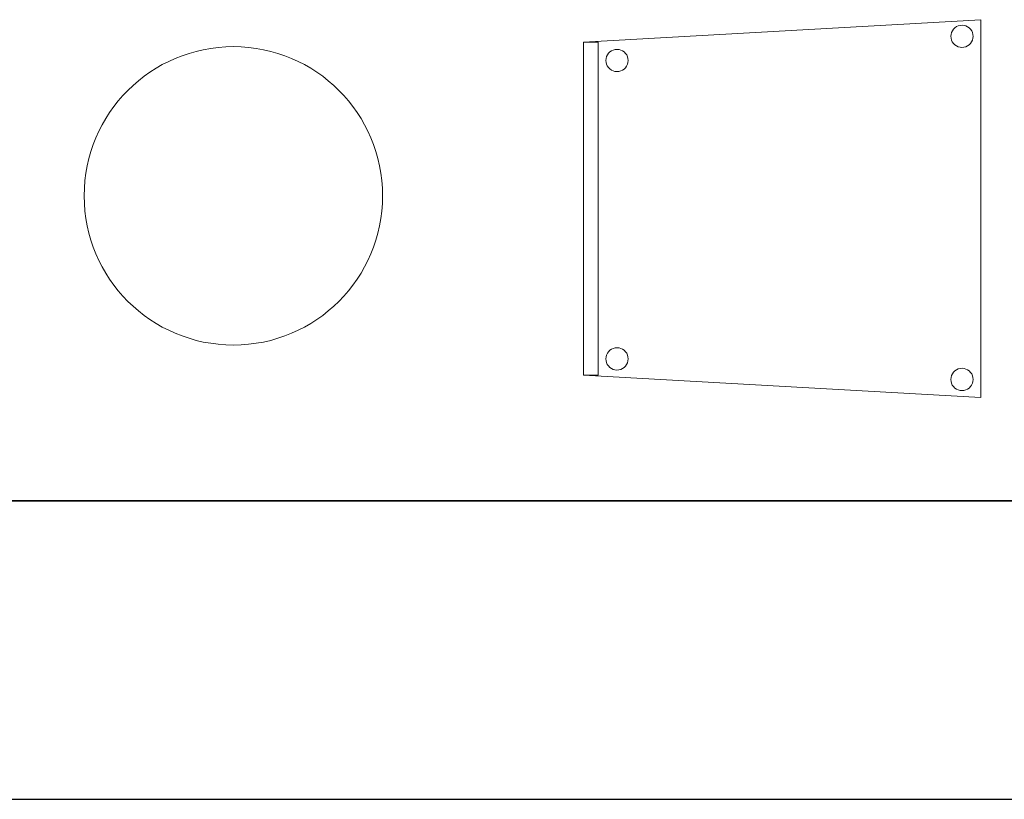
# Model space of a CAD drawing. Header units: metres. Extents: x 391.1 to 427.5, y 12.8 to 28.4.
# Tile 3 of 203: x 400.7 to 402, y 12.8 to 13.9. Entities that reach past the tile are written whole.
import ezdxf

# ---------------------------------------------------------------- set-up
doc = ezdxf.new("R2010")
doc.units = ezdxf.units.M
doc.layers.add('01_SUELOS', color=7, linetype='Continuous', lineweight=25, true_color=0x007f00)
for name, color, linetype, lineweight in [('02_MOBILIARIO', 7, 'Continuous', 18), ('A-COLS-____-MCUT', 7, 'Continuous', 18), ('A-COLS-____-OTLN', 7, 'Continuous', 18), ('A-DETL-____-MBND', 7, 'Continuous', 18), ('A-WALL-____-MCUT', 7, 'Continuous', 25), ('A-WALL-____-OTLN', 7, 'Continuous', 25)]:
    doc.layers.add(name, color=color, linetype=linetype, lineweight=lineweight)

# ---------------------------------------------------------------- blocks, each defined once
blk = doc.blocks.new('Family - Cadira confident_PA-152261-02_FON_P0A')
at = {"layer": 'A-DETL-____-MBND', "color": 253, "true_color": 0xaaaaaa}
for p, q in [((0, 0.4765), (0.5326, 0.5065)), ((0.5326, 0.5065), (0, 0.4765)), ((0.5326, 0.5065), (0.5326, 0)), ((0.5326, 0), (0.5326, 0.5065)), ((0.4928, 0.4869), (0.4935, 0.4894)), ((0.4935, 0.4894), (0.4928, 0.4869)), ((0.4935, 0.4894), (0.4946, 0.4918)), ((0.4946, 0.4918), (0.4935, 0.4894)), ((0.4946, 0.4918), (0.4961, 0.4939)), ((0.4961, 0.4939), (0.4946, 0.4918)), ((0.4961, 0.4939), (0.498, 0.4957)), ((0.498, 0.4957), (0.4961, 0.4939)), ((0.498, 0.4957), (0.5001, 0.4972)), ((0.5001, 0.4972), (0.498, 0.4957)), ((0.5001, 0.4972), (0.5025, 0.4983)), ((0.5025, 0.4983), (0.5001, 0.4972)), ((0.5025, 0.4983), (0.505, 0.4989)), ((0.505, 0.4989), (0.5025, 0.4983)), ((0.505, 0.4989), (0.5076, 0.4992)), ((0.5076, 0.4992), (0.505, 0.4989)), ((0.5076, 0.4992), (0.5102, 0.4989)), ((0.5102, 0.4989), (0.5076, 0.4992)), ((0.5102, 0.4989), (0.5127, 0.4982)), ((0.5127, 0.4982), (0.5102, 0.4989)), ((0.5127, 0.4982), (0.515, 0.4971)), ((0.515, 0.4971), (0.5127, 0.4982)), ((0.515, 0.4971), (0.5172, 0.4956)), ((0.5172, 0.4956), (0.515, 0.4971)), ((0.5172, 0.4956), (0.519, 0.4938)), ((0.519, 0.4938), (0.5172, 0.4956)), ((0.519, 0.4938), (0.5205, 0.4916)), ((0.5205, 0.4916), (0.519, 0.4938)), ((0.5205, 0.4916), (0.5216, 0.4893)), ((0.5216, 0.4893), (0.5205, 0.4916)), ((0.5216, 0.4893), (0.5222, 0.4868)), ((0.5222, 0.4868), (0.5216, 0.4893)), ((0, 0.4765), (0.02, 0.4765)), ((0, 0.03), (0, 0.4765)), ((0.02, 0.4765), (0, 0.4765)), ((0, 0.4765), (0, 0.03)), ((0, 0.03), (0, 0.4765)), ((0, 0.4765), (0, 0.03)), ((0.02, 0.4765), (0.02, 0.03)), ((0.02, 0.03), (0.02, 0.4765)), ((0.4926, 0.4843), (0.4928, 0.4869)), ((0.4928, 0.4869), (0.4926, 0.4843)), ((0.4928, 0.4817), (0.4926, 0.4843)), ((0.4926, 0.4843), (0.4928, 0.4817)), ((0.4935, 0.4792), (0.4928, 0.4817)), ((0.4928, 0.4817), (0.4935, 0.4792)), ((0.4945, 0.4768), (0.4935, 0.4792)), ((0.4935, 0.4792), (0.4945, 0.4768)), ((0.496, 0.4747), (0.4945, 0.4768)), ((0.4945, 0.4768), (0.496, 0.4747)), ((0.5204, 0.4767), (0.5189, 0.4746)), ((0.5189, 0.4746), (0.5204, 0.4767)), ((0.5215, 0.4791), (0.5204, 0.4767)), ((0.5204, 0.4767), (0.5215, 0.4791)), ((0.5222, 0.4816), (0.5215, 0.4791)), ((0.5215, 0.4791), (0.5222, 0.4816)), ((0.5222, 0.4868), (0.5224, 0.4842)), ((0.5224, 0.4842), (0.5222, 0.4868)), ((0.5224, 0.4842), (0.5222, 0.4816)), ((0.5222, 0.4816), (0.5224, 0.4842)), ((0.0337, 0.4615), (0.0356, 0.4633)), ((0.0356, 0.4633), (0.0337, 0.4615)), ((0.0356, 0.4633), (0.0377, 0.4648)), ((0.0377, 0.4648), (0.0356, 0.4633)), ((0.0377, 0.4648), (0.0401, 0.4659)), ((0.0401, 0.4659), (0.0377, 0.4648)), ((0.0401, 0.4659), (0.0426, 0.4666)), ((0.0426, 0.4666), (0.0401, 0.4659)), ((0.0426, 0.4666), (0.0452, 0.4668)), ((0.0452, 0.4668), (0.0426, 0.4666)), ((0.0452, 0.4668), (0.0478, 0.4666)), ((0.0478, 0.4666), (0.0452, 0.4668)), ((0.0478, 0.4666), (0.0503, 0.4659)), ((0.0503, 0.4659), (0.0478, 0.4666)), ((0.0503, 0.4659), (0.0526, 0.4648)), ((0.0526, 0.4648), (0.0503, 0.4659)), ((0.0526, 0.4648), (0.0548, 0.4633)), ((0.0548, 0.4633), (0.0526, 0.4648)), ((0.0548, 0.4633), (0.0566, 0.4614)), ((0.0566, 0.4614), (0.0548, 0.4633)), ((0.4979, 0.4728), (0.496, 0.4747)), ((0.496, 0.4747), (0.4979, 0.4728)), ((0.5, 0.4713), (0.4979, 0.4728)), ((0.4979, 0.4728), (0.5, 0.4713)), ((0.5023, 0.4702), (0.5, 0.4713)), ((0.5, 0.4713), (0.5023, 0.4702)), ((0.5049, 0.4695), (0.5023, 0.4702)), ((0.5023, 0.4702), (0.5049, 0.4695)), ((0.5074, 0.4693), (0.5049, 0.4695)), ((0.5049, 0.4695), (0.5074, 0.4693)), ((0.51, 0.4695), (0.5074, 0.4693)), ((0.5074, 0.4693), (0.51, 0.4695)), ((0.5126, 0.4702), (0.51, 0.4695)), ((0.51, 0.4695), (0.5126, 0.4702)), ((0.5149, 0.4713), (0.5126, 0.4702)), ((0.5126, 0.4702), (0.5149, 0.4713)), ((0.5171, 0.4727), (0.5149, 0.4713)), ((0.5149, 0.4713), (0.5171, 0.4727)), ((0.5189, 0.4746), (0.5171, 0.4727)), ((0.5171, 0.4727), (0.5189, 0.4746)), ((0.0302, 0.4519), (0.0304, 0.4545)), ((0.0304, 0.4545), (0.0302, 0.4519)), ((0.0304, 0.4493), (0.0302, 0.4519)), ((0.0302, 0.4519), (0.0304, 0.4493)), ((0.0304, 0.4545), (0.0311, 0.457)), ((0.0311, 0.457), (0.0304, 0.4545)), ((0.031, 0.4468), (0.0304, 0.4493)), ((0.0304, 0.4493), (0.031, 0.4468)), ((0.0311, 0.457), (0.0322, 0.4594)), ((0.0322, 0.4594), (0.0311, 0.457)), ((0.0322, 0.4594), (0.0337, 0.4615)), ((0.0337, 0.4615), (0.0322, 0.4594)), ((0.0566, 0.4614), (0.0581, 0.4593)), ((0.0581, 0.4593), (0.0566, 0.4614)), ((0.0581, 0.4593), (0.0592, 0.4569)), ((0.0592, 0.4569), (0.0581, 0.4593)), ((0.0598, 0.4492), (0.0591, 0.4467)), ((0.0591, 0.4467), (0.0598, 0.4492)), ((0.0592, 0.4569), (0.0598, 0.4544)), ((0.0598, 0.4544), (0.0592, 0.4569)), ((0.0598, 0.4544), (0.06, 0.4518)), ((0.06, 0.4518), (0.0598, 0.4544)), ((0.06, 0.4518), (0.0598, 0.4492)), ((0.0598, 0.4492), (0.06, 0.4518)), ((0.0321, 0.4445), (0.031, 0.4468)), ((0.031, 0.4468), (0.0321, 0.4445)), ((0.0336, 0.4423), (0.0321, 0.4445)), ((0.0321, 0.4445), (0.0336, 0.4423)), ((0.0355, 0.4405), (0.0336, 0.4423)), ((0.0336, 0.4423), (0.0355, 0.4405)), ((0.0376, 0.439), (0.0355, 0.4405)), ((0.0355, 0.4405), (0.0376, 0.439)), ((0.0399, 0.4378), (0.0376, 0.439)), ((0.0376, 0.439), (0.0399, 0.4378)), ((0.0424, 0.4372), (0.0399, 0.4378)), ((0.0399, 0.4378), (0.0424, 0.4372)), ((0.045, 0.4369), (0.0424, 0.4372)), ((0.0424, 0.4372), (0.045, 0.4369)), ((0.0476, 0.4371), (0.045, 0.4369)), ((0.045, 0.4369), (0.0476, 0.4371)), ((0.0502, 0.4378), (0.0476, 0.4371)), ((0.0476, 0.4371), (0.0502, 0.4378)), ((0.0525, 0.4389), (0.0502, 0.4378)), ((0.0502, 0.4378), (0.0525, 0.4389)), ((0.0547, 0.4404), (0.0525, 0.4389)), ((0.0525, 0.4389), (0.0547, 0.4404)), ((0.0565, 0.4422), (0.0547, 0.4404)), ((0.0547, 0.4404), (0.0565, 0.4422)), ((0.058, 0.4443), (0.0565, 0.4422)), ((0.0565, 0.4422), (0.058, 0.4443)), ((0.0591, 0.4467), (0.058, 0.4443)), ((0.058, 0.4443), (0.0591, 0.4467)), ((0.0401, 0.0659), (0.0426, 0.0666)), ((0.0426, 0.0666), (0.0401, 0.0659)), ((0.0426, 0.0666), (0.0452, 0.0668)), ((0.0452, 0.0668), (0.0426, 0.0666)), ((0.0452, 0.0668), (0.0478, 0.0666)), ((0.0478, 0.0666), (0.0452, 0.0668)), ((0.0478, 0.0666), (0.0503, 0.0659)), ((0.0503, 0.0659), (0.0478, 0.0666)), ((0.0302, 0.0519), (0.0304, 0.0545)), ((0.0304, 0.0545), (0.0302, 0.0519)), ((0.0304, 0.0545), (0.0311, 0.057)), ((0.0311, 0.057), (0.0304, 0.0545)), ((0.0311, 0.057), (0.0322, 0.0594)), ((0.0322, 0.0594), (0.0311, 0.057)), ((0.0322, 0.0594), (0.0337, 0.0615)), ((0.0337, 0.0615), (0.0322, 0.0594)), ((0.0337, 0.0615), (0.0356, 0.0633)), ((0.0356, 0.0633), (0.0337, 0.0615)), ((0.0356, 0.0633), (0.0377, 0.0648)), ((0.0377, 0.0648), (0.0356, 0.0633)), ((0.0377, 0.0648), (0.0401, 0.0659)), ((0.0401, 0.0659), (0.0377, 0.0648)), ((0.0503, 0.0659), (0.0526, 0.0648)), ((0.0526, 0.0648), (0.0503, 0.0659)), ((0.0526, 0.0648), (0.0548, 0.0633)), ((0.0548, 0.0633), (0.0526, 0.0648)), ((0.0548, 0.0633), (0.0566, 0.0614)), ((0.0566, 0.0614), (0.0548, 0.0633)), ((0.0566, 0.0614), (0.0581, 0.0593)), ((0.0581, 0.0593), (0.0566, 0.0614)), ((0.0581, 0.0593), (0.0592, 0.0569)), ((0.0592, 0.0569), (0.0581, 0.0593)), ((0.0592, 0.0569), (0.0598, 0.0544)), ((0.0598, 0.0544), (0.0592, 0.0569)), ((0.0598, 0.0544), (0.06, 0.0518)), ((0.06, 0.0518), (0.0598, 0.0544)), ((0.0304, 0.0493), (0.0302, 0.0519)), ((0.0302, 0.0519), (0.0304, 0.0493)), ((0.031, 0.0468), (0.0304, 0.0493)), ((0.0304, 0.0493), (0.031, 0.0468)), ((0.0321, 0.0445), (0.031, 0.0468)), ((0.031, 0.0468), (0.0321, 0.0445)), ((0.0336, 0.0423), (0.0321, 0.0445)), ((0.0321, 0.0445), (0.0336, 0.0423)), ((0.0355, 0.0405), (0.0336, 0.0423)), ((0.0336, 0.0423), (0.0355, 0.0405)), ((0.0376, 0.039), (0.0355, 0.0405)), ((0.0355, 0.0405), (0.0376, 0.039)), ((0.0547, 0.0404), (0.0525, 0.0389)), ((0.0525, 0.0389), (0.0547, 0.0404)), ((0.0565, 0.0422), (0.0547, 0.0404)), ((0.0547, 0.0404), (0.0565, 0.0422)), ((0.058, 0.0443), (0.0565, 0.0422)), ((0.0565, 0.0422), (0.058, 0.0443)), ((0.0591, 0.0467), (0.058, 0.0443)), ((0.058, 0.0443), (0.0591, 0.0467)), ((0.0598, 0.0492), (0.0591, 0.0467)), ((0.0591, 0.0467), (0.0598, 0.0492)), ((0.06, 0.0518), (0.0598, 0.0492)), ((0.0598, 0.0492), (0.06, 0.0518)), ((0.02, 0.03), (0, 0.03)), ((0, 0.03), (0.02, 0.03)), ((0.5326, 0), (0, 0.03)), ((0, 0.03), (0.5326, 0)), ((0.0399, 0.0378), (0.0376, 0.039)), ((0.0376, 0.039), (0.0399, 0.0378)), ((0.0424, 0.0372), (0.0399, 0.0378)), ((0.0399, 0.0378), (0.0424, 0.0372)), ((0.045, 0.0369), (0.0424, 0.0372)), ((0.0424, 0.0372), (0.045, 0.0369)), ((0.0476, 0.0371), (0.045, 0.0369)), ((0.045, 0.0369), (0.0476, 0.0371)), ((0.0502, 0.0378), (0.0476, 0.0371)), ((0.0476, 0.0371), (0.0502, 0.0378)), ((0.0525, 0.0389), (0.0502, 0.0378)), ((0.0502, 0.0378), (0.0525, 0.0389)), ((0.4926, 0.0243), (0.4928, 0.0269)), ((0.4928, 0.0269), (0.4926, 0.0243)), ((0.4928, 0.0269), (0.4935, 0.0294)), ((0.4935, 0.0294), (0.4928, 0.0269)), ((0.4935, 0.0294), (0.4946, 0.0318)), ((0.4946, 0.0318), (0.4935, 0.0294)), ((0.4946, 0.0318), (0.4961, 0.0339)), ((0.4961, 0.0339), (0.4946, 0.0318)), ((0.4961, 0.0339), (0.498, 0.0357)), ((0.498, 0.0357), (0.4961, 0.0339)), ((0.498, 0.0357), (0.5001, 0.0372)), ((0.5001, 0.0372), (0.498, 0.0357)), ((0.5001, 0.0372), (0.5025, 0.0383)), ((0.5025, 0.0383), (0.5001, 0.0372)), ((0.5025, 0.0383), (0.505, 0.0389)), ((0.505, 0.0389), (0.5025, 0.0383)), ((0.505, 0.0389), (0.5076, 0.0392)), ((0.5076, 0.0392), (0.505, 0.0389)), ((0.5076, 0.0392), (0.5102, 0.0389)), ((0.5102, 0.0389), (0.5076, 0.0392)), ((0.5102, 0.0389), (0.5127, 0.0382)), ((0.5127, 0.0382), (0.5102, 0.0389)), ((0.5127, 0.0382), (0.515, 0.0371)), ((0.515, 0.0371), (0.5127, 0.0382)), ((0.515, 0.0371), (0.5172, 0.0356)), ((0.5172, 0.0356), (0.515, 0.0371)), ((0.5172, 0.0356), (0.519, 0.0338)), ((0.519, 0.0338), (0.5172, 0.0356)), ((0.519, 0.0338), (0.5205, 0.0316)), ((0.5205, 0.0316), (0.519, 0.0338)), ((0.5205, 0.0316), (0.5216, 0.0293)), ((0.5216, 0.0293), (0.5205, 0.0316)), ((0.5216, 0.0293), (0.5222, 0.0268)), ((0.5222, 0.0268), (0.5216, 0.0293)), ((0.5222, 0.0268), (0.5224, 0.0242)), ((0.5224, 0.0242), (0.5222, 0.0268)), ((0.4928, 0.0217), (0.4926, 0.0243)), ((0.4926, 0.0243), (0.4928, 0.0217)), ((0.4935, 0.0192), (0.4928, 0.0217)), ((0.4928, 0.0217), (0.4935, 0.0192)), ((0.4945, 0.0168), (0.4935, 0.0192)), ((0.4935, 0.0192), (0.4945, 0.0168)), ((0.496, 0.0147), (0.4945, 0.0168)), ((0.4945, 0.0168), (0.496, 0.0147)), ((0.4979, 0.0128), (0.496, 0.0147)), ((0.496, 0.0147), (0.4979, 0.0128)), ((0.5189, 0.0146), (0.5171, 0.0127)), ((0.5171, 0.0127), (0.5189, 0.0146)), ((0.5204, 0.0167), (0.5189, 0.0146)), ((0.5189, 0.0146), (0.5204, 0.0167)), ((0.5215, 0.0191), (0.5204, 0.0167)), ((0.5204, 0.0167), (0.5215, 0.0191)), ((0.5222, 0.0216), (0.5215, 0.0191)), ((0.5215, 0.0191), (0.5222, 0.0216)), ((0.5224, 0.0242), (0.5222, 0.0216)), ((0.5222, 0.0216), (0.5224, 0.0242)), ((0.5, 0.0113), (0.4979, 0.0128)), ((0.4979, 0.0128), (0.5, 0.0113)), ((0.5023, 0.0102), (0.5, 0.0113)), ((0.5, 0.0113), (0.5023, 0.0102)), ((0.5049, 0.0095), (0.5023, 0.0102)), ((0.5023, 0.0102), (0.5049, 0.0095)), ((0.5074, 0.0093), (0.5049, 0.0095)), ((0.5049, 0.0095), (0.5074, 0.0093)), ((0.51, 0.0095), (0.5074, 0.0093)), ((0.5074, 0.0093), (0.51, 0.0095)), ((0.5126, 0.0102), (0.51, 0.0095)), ((0.51, 0.0095), (0.5126, 0.0102)), ((0.5149, 0.0113), (0.5126, 0.0102)), ((0.5126, 0.0102), (0.5149, 0.0113)), ((0.5171, 0.0127), (0.5149, 0.0113)), ((0.5149, 0.0113), (0.5171, 0.0127))]:
    blk.add_line(p, q, dxfattribs=at)
blk = doc.blocks.new('Family - Pilar PA-152432-02_FON_P0A')
at = {"layer": 'A-COLS-____-MCUT', "color": 253, "true_color": 0xaaaaaa}
for start, end in [(360, 180), (180, 360)]:
    blk.add_arc((0.2, 0.2), 0.2, start, end, dxfattribs=at)
at = {"layer": 'A-COLS-____-OTLN', "color": 253, "true_color": 0xaaaaaa}
for start, end in [(360, 180), (180, 360)]:
    blk.add_arc((0.2, 0.2), 0.2, start, end, dxfattribs=at)
blk = doc.blocks.new('Family - Mur PA-152469-02_FON_P0A')
at = {"layer": 'A-WALL-____-MCUT', "color": 253, "true_color": 0xaaaaaa}
for p, q in [((26.0531, 0.4), (0.0791, 0.4)), ((0, 0), (25.9702, 0))]:
    blk.add_line(p, q, dxfattribs=at)
at = {"layer": 'A-WALL-____-OTLN', "color": 253, "true_color": 0xaaaaaa}
for p, q in [((26.0531, 0.4), (0.0791, 0.4)), ((0, 0), (25.9702, 0))]:
    blk.add_line(p, q, dxfattribs=at)
at = {"layer": 'A-WALL-____-OTLN', "color": 253, "lineweight": 18, "true_color": 0xaaaaaa}
blk.add_line((0, 0), (25.9702, 0), dxfattribs=at)
blk = doc.blocks.new('Family - LONDR55-XX_ZZ-ARQ-CAA-M3D-Londres55-152611-02_FON_P0A')
at = {"layer": '01_SUELOS', "color": 9, "true_color": 0xaad4aa}
for p, q in [((0, 0), (24.5639, 0)), ((24.5639, 0), (0, 0))]:
    blk.add_line(p, q, dxfattribs=at)
blk = doc.blocks.new('LONDR55-XX_ZZ-ARQ-CAA-M3D-Londres55_ifc-1-02_FON_P0A')
at = {"layer": '01_SUELOS', "color": 253, "lineweight": 18, "true_color": 0xaaaaaa}
blk.add_blockref('Family - LONDR55-XX_ZZ-ARQ-CAA-M3D-Londres55-152611-02_FON_P0A', (399.1772, 13.2406), dxfattribs=at)
at = {"layer": '02_MOBILIARIO', "color": 253, "lineweight": 18, "true_color": 0xaaaaaa}
blk.add_blockref('Family - Cadira confident_PA-152261-02_FON_P0A', (401.4562, 13.3792), dxfattribs=at)
at = {"layer": 'A-COLS-____-OTLN', "color": 253, "lineweight": 18, "true_color": 0xaaaaaa}
blk.add_blockref('Family - Pilar PA-152432-02_FON_P0A', (400.7872, 13.4496), dxfattribs=at)
at = {"layer": 'A-WALL-____-OTLN', "color": 253, "lineweight": 18, "true_color": 0xaaaaaa}
blk.add_blockref('Family - Mur PA-152469-02_FON_P0A', (397.6873, 12.8406), dxfattribs=at)

msp = doc.modelspace()

# ---------------------------------------------------------------- block references
at = {"lineweight": 5}
msp.add_blockref('LONDR55-XX_ZZ-ARQ-CAA-M3D-Londres55_ifc-1-02_FON_P0A', (0, 0), dxfattribs=at)

doc.saveas('drawing.dxf')
